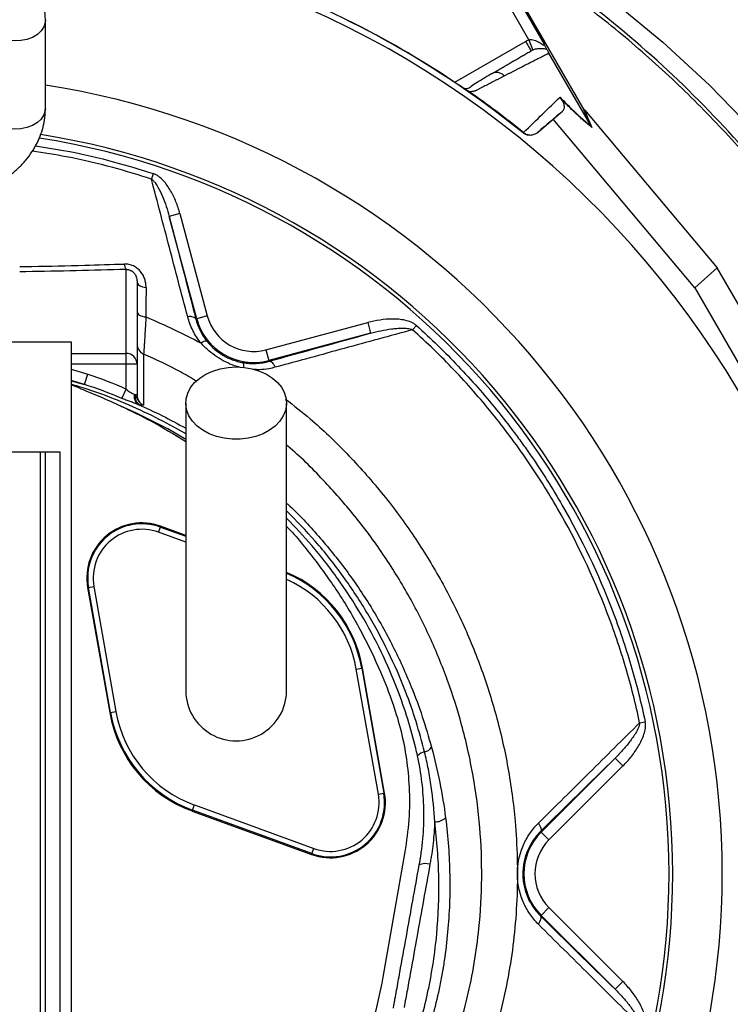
# Model space of a CAD drawing. Header units: millimetres. Extents: x 6 to 914, y 11 to 1153.
# Tile 9 of 17: x 551 to 745, y 493 to 761. Entities that reach past the tile are written whole.
import ezdxf

# ---------------------------------------------------------------- set-up
doc = ezdxf.new("R2010")
doc.units = ezdxf.units.MM

msp = doc.modelspace()

# ---------------------------------------------------------------- linework, layer by layer
at = {"color": 7, "linetype": 'Continuous', "lineweight": 25}
for p, q in [((689.89, 755.63), (676.42, 778.96)), ((679.02, 780.46), (694.05, 754.42)), ((704.6, 737.13), (679.44, 780.7)), ((558.09, 736.93), (558.09, 760.97)), ((689.89, 755.63), (690.97, 752.83)), ((706.75, 732.22), (695.36, 751.95)), ((680.12, 746.53), (679.7, 746.37)), ((673.19, 741.76), (673.11, 741.81)), ((696.5, 733.94), (699.03, 736.16)), ((706.76, 732.21), (704.6, 737.13)), ((704.93, 736.66), (707.09, 731.73)), ((705.13, 736.42), (741.26, 693.42)), ((692.14, 730.28), (696.5, 733.94)), ((735.1, 688), (696.5, 733.94)), ((688.33, 730.24), (688.43, 730.34)), ((692.23, 730.36), (692.14, 730.28)), ((587.48, 719.16), (586.99, 717.67)), ((594.75, 708.26), (591.85, 707.48)), ((599.34, 679.55), (591.85, 707.48)), ((594.75, 708.26), (602.23, 680.33)), ((580.09, 670.12), (580.09, 693.01)), ((735.1, 688), (741.26, 693.42)), ((776.21, 632.88), (741.26, 693.42)), ((583.09, 689.58), (583.09, 667.15)), ((735.1, 688), (768.44, 630.25)), ((599.1, 679.49), (599.34, 679.55)), ((602.23, 680.33), (599.34, 679.55)), ((618.22, 671.1), (645.98, 678.54)), ((645.98, 678.54), (646.75, 675.64)), ((659.24, 677.72), (658.2, 676.57)), ((646.75, 675.64), (619, 668.2)), ((538.12, 673.25), (565.09, 673.25)), ((565.09, 673.25), (565.09, 25.84)), ((580.09, 667.15), (580.09, 670.12)), ((618.22, 671.1), (619, 668.2)), ((583.09, 667.15), (580.09, 667.15)), ((580.09, 660.41), (580.09, 667.15)), ((583.09, 667.15), (583.09, 658.82)), ((619.06, 667.97), (619, 668.2)), ((568.75, 661.65), (569.67, 664.47)), ((578.93, 657.87), (580.09, 660.41)), ((583.09, 658.82), (582.55, 658.82)), ((488.16, 643.25), (562.02, 643.25)), ((556.65, 643.25), (556.65, 25.84)), ((558.03, 643.25), (558.03, 25.84)), ((562.02, 643.25), (562.02, 25.84)), ((589.43, 622.77), (589.51, 622.99)), ((596.34, 620.5), (589.51, 622.99)), ((588.92, 621.36), (589.43, 622.77)), ((569.84, 606.33), (569.61, 606.29)), ((569.61, 606.29), (575.62, 572.18)), ((569.84, 606.33), (571.32, 606.59)), ((575.86, 572.22), (569.84, 606.33)), ((571.32, 606.59), (577.33, 572.48)), ((642.85, 584.03), (644.33, 584.29)), ((648.87, 549.92), (642.85, 584.03)), ((644.33, 584.29), (644.56, 584.33)), ((644.33, 584.29), (650.34, 550.18)), ((650.58, 550.22), (644.56, 584.33)), ((575.86, 572.22), (575.62, 572.18)), ((575.86, 572.22), (577.33, 572.48)), ((720.09, 569.39), (721.59, 569.71)), ((693.24, 539.6), (713.42, 559.78)), ((713.42, 559.78), (715.54, 557.66)), ((715.54, 557.66), (695.36, 537.48)), ((648.87, 549.92), (650.34, 550.18)), ((650.34, 550.18), (650.58, 550.22)), ((598.2, 545.59), (598.12, 545.36)), ((598.12, 545.36), (630.67, 533.52)), ((598.2, 545.59), (598.71, 547)), ((630.75, 533.74), (598.2, 545.59)), ((598.71, 547), (631.27, 535.15)), ((693.07, 539.77), (693.24, 539.6)), ((693.24, 539.6), (695.36, 537.48)), ((630.75, 533.74), (631.27, 535.15)), ((630.75, 533.74), (630.67, 533.52)), ((656.11, 534.19), (650.09, 500.04)), ((660.01, 530.67), (660.14, 531.35)), ((693.24, 516.9), (695.36, 519.02)), ((695.36, 519.02), (715.52, 498.87)), ((693.07, 516.74), (693.24, 516.9)), ((713.39, 496.75), (693.24, 516.9)), ((713.39, 496.75), (715.52, 498.87))]:
    msp.add_line(p, q, dxfattribs=at)
at = {"color": 8, "linetype": 'Continuous', "lineweight": 25}
for p, q in [((669.67, 744.05), (688.99, 755.2)), ((565.09, 670.12), (580.09, 670.12)), ((580.09, 667.15), (565.09, 667.15)), ((565.09, 665.81), (569.67, 664.47)), ((568.75, 661.65), (565.09, 662.72)), ((565.09, 662.66), (568.75, 661.65)), ((596.34, 618.66), (588.92, 621.36)), ((589.43, 622.77), (596.34, 620.25))]:
    msp.add_line(p, q, dxfattribs=at)
at = {"color": 8, "linetype": 'Continuous', "lineweight": 25, "flags": 128}
for points in [[(713.44, 765.7), (726.43, 755.01), (739.15, 743.28), (751.2, 730.83), (762.5, 717.72), (772.78, 704.35), (782.31, 690.42), (791.04, 675.99), (799.18, 660.65), (806.43, 644.86), (812.77, 628.7), (818.04, 612.62), (822.41, 596.26), (825.87, 579.69), (828.46, 562.46), (830.05, 545.09), (830.65, 527.68), (830.25, 510.47), (828.88, 493.29), (826.55, 476.24), (826.55, 476.24), (826.55, 476.24)], [(558.09, 760.97), (558.04, 760.36), (557.67, 759.17), (556.95, 758.06), (555.9, 757.08), (554.58, 756.29), (553.05, 755.72), (551.39, 755.39), (549.66, 755.32), (547.95, 755.52), (546.34, 755.98), (544.91, 756.66), (543.72, 757.55), (542.83, 758.6), (542.28, 759.76), (542.09, 760.97)], [(558.09, 736.93), (558.04, 736.32), (557.67, 735.13), (556.95, 734.02), (555.9, 733.04), (554.58, 732.25), (553.05, 731.68), (551.39, 731.35), (549.66, 731.28), (547.95, 731.48), (546.34, 731.93), (544.91, 732.62), (543.72, 733.51), (542.83, 734.56), (542.28, 735.72), (542.09, 736.93), (542.09, 736.93)], [(596.34, 646.66), (591.48, 649.53), (582.97, 653.83), (578.68, 655.74), (578.68, 655.74), (578.68, 655.74)]]:
    msp.add_lwpolyline(points, dxfattribs=at)
at = {"color": 7, "linetype": 'Continuous', "lineweight": 25, "flags": 128}
for points in [[(583.09, 689.58), (583.14, 689.32), (583.27, 689.08), (583.49, 688.84), (583.78, 688.63), (584.14, 688.45), (584.56, 688.3), (585.03, 688.19), (585.53, 688.12)], [(583.09, 681.5), (583.14, 681.25), (583.27, 681), (583.48, 680.77), (583.77, 680.56), (584.13, 680.38), (584.54, 680.23), (585.01, 680.12), (585.5, 680.05)], [(599.1, 679.49), (599.01, 679.66), (598.86, 679.81), (598.64, 679.94), (598.38, 680.04), (598.06, 680.11), (597.7, 680.14), (597.3, 680.15), (596.88, 680.12)], [(610.09, 666.44), (612.3, 666.31), (614.45, 665.93), (616.48, 665.3), (618.35, 664.45), (620.01, 663.4), (621.41, 662.17), (622.51, 660.79), (623.3, 659.31), (623.74, 657.75), (623.83, 656.16), (623.56, 654.59), (622.95, 653.06), (622, 651.63), (620.74, 650.32), (619.21, 649.17), (617.44, 648.22), (615.48, 647.48), (613.38, 646.98), (611.2, 646.72), (608.99, 646.72), (606.8, 646.98), (604.7, 647.48), (602.74, 648.22), (600.97, 649.17), (599.44, 650.32), (598.18, 651.63), (597.24, 653.06), (596.62, 654.59), (596.35, 656.16), (596.44, 657.75), (596.88, 659.31), (597.67, 660.79), (598.78, 662.17), (600.18, 663.4), (601.83, 664.45), (603.7, 665.3), (605.74, 665.93), (607.89, 666.31), (610.09, 666.44)], [(619.06, 667.97), (619.26, 667.98), (619.47, 667.92), (619.69, 667.79), (619.91, 667.61), (620.13, 667.36), (620.34, 667.07), (620.55, 666.72), (620.73, 666.34)], [(692.48, 542.02), (692.72, 541.67), (692.92, 541.32), (693.07, 540.99), (693.18, 540.67), (693.23, 540.39), (693.23, 540.14), (693.18, 539.93), (693.07, 539.77)], [(692.48, 514.49), (692.72, 514.84), (692.92, 515.19), (693.07, 515.52), (693.18, 515.83), (693.23, 516.12), (693.23, 516.37), (693.18, 516.57), (693.07, 516.74)]]:
    msp.add_lwpolyline(points, dxfattribs=at)
at = {"color": 7, "linetype": 'Continuous', "lineweight": 25}
for centre, radius, start, end in [((525.09, 528.25), 258.01, 0, 88.6494), ((525.09, 528.25), 259.7, 51.0565, 68.9435), ((525.09, 528.25), 217.51, 0, 81.2735), ((525.09, 528.25), 203, 0, 81.1308), ((525.09, 528.25), 204, 0, 81.0666), ((582.26, 694.56), 2.66, 181.4488, 215.579), ((614.84, 683.71), 16.05, 195, 285), ((614.84, 683.71), 13.05, 195, 285), ((586.09, 672.69), 3, 180.0162, 246.2888), ((601.86, 671.52), 1.92, 81.8735, 133.5625), ((580.11, 667.13), 2.99, 0.2815, 90.2788), ((584.98, 658.38), 2.71, 168.1796, 232.4468), ((585.32, 658.44), 2.8, 172.1797, 235.9833), ((584.38, 608.9), 15, 70, 190), ((584.38, 608.9), 14.76, 70, 190), ((584.38, 608.9), 13.26, 70, 190), ((610.09, 578.25), 35, 10, 66.8454), ((610.09, 578.25), 13.75, 180, 0.042), ((610.09, 578.25), 35, 190, 250), ((610.09, 578.25), 34.76, 190, 250), ((610.09, 578.25), 33.26, 190, 250), ((661.99, 558.17), 3.34, 99.2294, 137.4543), ((660.96, 564.32), 2.89, 279.8905, 326.4123), ((635.8, 547.61), 15, 250, 10), ((635.8, 547.61), 14.76, 250, 10), ((635.8, 547.61), 13.26, 250, 10), ((664.35, 546.62), 4.22, 268.1483, 312.2375), ((704.59, 528.25), 16.05, 135, 225), ((704.59, 528.25), 13.05, 135, 225), ((661.68, 526.82), 4.2, 72.7438, 113.3935), ((525.09, 528.25), 203, 281.3642, 0), ((525.09, 528.25), 204, 281.3077, 0), ((525.09, 528.25), 217.51, 280.597, 0), ((525.09, 528.25), 258.01, 278.9187, 0)]:
    msp.add_arc(centre, radius, start, end, dxfattribs=at)
at = {"color": 8, "linetype": 'Continuous', "lineweight": 25}
for centre, radius, start, end in [((610.55, 666.62), 1.67, 349.6605, 37.2724), ((610.09, 578.25), 34.76, 10, 66.5906), ((610.09, 578.25), 33.26, 10, 65.4651)]:
    msp.add_arc(centre, radius, start, end, dxfattribs=at)
at = {"color": 7, "linetype": 'Continuous', "lineweight": 25}
msp.add_ellipse((704.36, 737.75), major_axis=(-11.1, 13.24), ratio=0.015428, start_param=1.640213, end_param=1.658419, dxfattribs=at)
at = {"color": 8, "linetype": 'Continuous', "lineweight": 25}
for points, knots in [([(558.05, 849.86), (563.04, 849.71), (573.01, 849.42), (587.94, 848.19), (603.23, 846.34), (618.85, 843.73), (636.59, 839.95), (655.92, 834.73), (674, 828.65), (689.13, 822.72), (703.4, 816.51), (719.3, 808.71), (735.4, 799.7), (749.84, 790.66), (761.63, 782.54), (772.05, 774.76), (781.66, 767.08), (791.44, 758.68), (802.88, 748.1), (815.29, 735.52), (827.53, 721.68), (838.28, 708.27), (846.86, 696.55), (854.2, 685.65), (860.76, 675.18), (867.24, 663.99), (873.81, 651.58), (880.11, 638.46), (886.05, 624.6), (891.59, 610.03), (896.65, 594.73), (901.15, 578.72), (904.67, 563.54), (907.35, 549.28), (909.68, 533.73), (911.52, 515.84), (912.41, 496.36), (912.3, 477.61), (911.42, 459.61), (909.94, 443.55), (908.13, 429.42), (906.04, 416.1), (903.28, 401.75), (899.48, 385.24), (894.67, 367.74), (888.95, 350.14), (882.78, 333.59), (876.46, 318.51), (869.78, 304.13), (861.82, 288.51), (853.64, 274.06), (845.37, 260.74), (837.3, 248.58), (827.63, 235.07), (817.08, 221.75), (809.65, 212.87), (806.03, 208.9), (805.51, 208.33)], [0, 0, 0, 0, 0.017257, 0.034522, 0.051779, 0.070521, 0.089263, 0.114504, 0.139745, 0.155218, 0.170691, 0.193571, 0.216451, 0.234464, 0.252477, 0.265964, 0.279451, 0.295002, 0.310553, 0.333325, 0.356098, 0.374432, 0.392766, 0.406326, 0.419886, 0.435472, 0.451058, 0.468432, 0.485813, 0.503187, 0.522353, 0.541529, 0.560695, 0.576213, 0.59173, 0.615056, 0.638382, 0.659145, 0.67992, 0.700686, 0.71493, 0.729174, 0.747317, 0.765461, 0.787766, 0.810071, 0.829462, 0.848852, 0.866588, 0.884323, 0.909477, 0.923999, 0.938521, 0.959974, 0.981427, 0.997295, 1, 1, 1, 1]), ([(805.51, 211.53), (807.62, 213.88), (814.92, 221.98), (826.43, 236.77), (839.89, 255.72), (851, 273.46), (860.11, 289.62), (867.56, 304.12), (875.12, 320.33), (882.55, 338.34), (889.61, 358.19), (895.71, 378.54), (900.81, 399.33), (904.87, 420.52), (907.76, 441.32), (909.57, 461.66), (910.41, 481.53), (910.3, 501.38), (909.05, 521.48), (906.64, 541.73), (903.06, 561.86), (898.42, 581.49), (892.75, 600.63), (886.06, 619.38), (878.2, 638.04), (869.16, 656.49), (859.04, 674.41), (848.1, 691.41), (836.42, 707.53), (823.89, 722.94), (810.31, 737.89), (795.71, 752.26), (780.29, 765.77), (764.42, 778.16), (748.15, 789.46), (731.33, 799.8), (713.66, 809.38), (695.23, 818.07), (676.29, 825.73), (657.26, 832.19), (638.18, 837.51), (618.89, 841.76), (599.05, 844.96), (578.77, 847.15), (564.93, 847.62), (558.01, 847.86)], [0, 0, 0, 0, 0.0110242, 0.0380366, 0.0652581, 0.092063, 0.1109952, 0.1299345, 0.1488666, 0.1733492, 0.1978472, 0.2223297, 0.2473888, 0.2724644, 0.2975235, 0.3205847, 0.343646, 0.3668409, 0.3897853, 0.4138471, 0.4379089, 0.4610362, 0.4841635, 0.5074695, 0.5304185, 0.5547424, 0.5790663, 0.6021368, 0.6252074, 0.6484574, 0.6713461, 0.6955998, 0.7198533, 0.7428045, 0.7657557, 0.7888861, 0.8116556, 0.8357814, 0.859907, 0.8828614, 0.9058157, 0.9289481, 0.9517251, 0.9758625, 1, 1, 1, 1]), ([(551.44, 836.4), (552.4, 836.45), (559.93, 836.86), (574.05, 836.52), (593.72, 835.31), (613.28, 832.84), (632.69, 829.25), (651.91, 824.51), (670.92, 818.63), (689.94, 811.51), (708.91, 803.12), (727.7, 793.43), (745.93, 782.59), (763.5, 770.64), (780.31, 757.61), (795.69, 744.13), (809.69, 730.38), (822.36, 716.53), (834.25, 702.05), (845.31, 686.99), (855.47, 671.48), (864.71, 655.57), (873.06, 639.31), (880.55, 622.61), (887.21, 605.41), (893.01, 587.71), (897.92, 569.56), (901.87, 551.1), (904.84, 532.38), (906.81, 513.42), (907.76, 494.29), (907.68, 474.37), (906.62, 453.76), (904.43, 432.56), (901.18, 411.54), (896.86, 390.75), (891.49, 370.21), (885.08, 349.97), (877.63, 330.07), (869.02, 310.22), (859.21, 290.5), (848.17, 271.01), (836.11, 252.1), (822.97, 233.93), (812.73, 220.83), (806.61, 214.05), (805.51, 212.82)], [0, 0, 0, 0, 0.003384, 0.026508, 0.049584, 0.072652, 0.095752, 0.118925, 0.142209, 0.165621, 0.19027, 0.215018, 0.239836, 0.264699, 0.289586, 0.314479, 0.336466, 0.358423, 0.380331, 0.402176, 0.423967, 0.445339, 0.466702, 0.488077, 0.509485, 0.531383, 0.553351, 0.5754, 0.597546, 0.619803, 0.642189, 0.66466, 0.689617, 0.714509, 0.739349, 0.76415, 0.788931, 0.813715, 0.838526, 0.863387, 0.889492, 0.915643, 0.941823, 0.968016, 0.994209, 1, 1, 1, 1]), ([(683.22, 745.77), (682.98, 745.99), (682.49, 746.43), (681.54, 746.74), (680.7, 746.78), (680.26, 746.59), (680.12, 746.53)], [0, 0, 0, 0, 0.275816, 0.567614, 0.859411, 1, 1, 1, 1]), ([(586.99, 717.67), (583.51, 718.75), (575.89, 721.09), (565.05, 723.64), (557.66, 724.77), (554.54, 725.25)], [0, 0, 0, 0, 0.327668, 0.716871, 1, 1, 1, 1]), ([(555.38, 726.71), (558.32, 726.26), (565.56, 725.14), (576.29, 722.61), (583.97, 720.25), (587.48, 719.16)], [0, 0, 0, 0, 0.269769, 0.66623, 1, 1, 1, 1]), ([(551.09, 693.79), (552.19, 693.81), (558.13, 693.89), (567.65, 694.13), (576, 694.38), (579.6, 694.49)], [0, 0, 0, 0, 0.114839, 0.61936, 1, 1, 1, 1]), ([(580.09, 693.01), (575.55, 692.89), (566.48, 692.64), (556.79, 692.43), (551.64, 692.37), (551.09, 692.36)], [0, 0, 0, 0, 0.4724331, 0.9438952, 1, 1, 1, 1]), ([(580.09, 693.01), (580.28, 693.01), (580.54, 693.01), (581.02, 692.9), (581.36, 692.76), (581.83, 692.47), (582.31, 692.02), (582.85, 691.16), (582.98, 690.5), (583.06, 690.1)], [0, 0, 0, 0, 0.10765, 0.151108, 0.271006, 0.301757, 0.466505, 0.672571, 1, 1, 1, 1]), ([(611.04, 666.33), (610.58, 666.45), (609.26, 666.82), (607.17, 667.77), (604.81, 669.14), (602.54, 670.83), (601.23, 672.2), (600.54, 672.91)], [0, 0, 0, 0, 0.115246, 0.329898, 0.543169, 0.761457, 1, 1, 1, 1]), ([(599.29, 662.54), (597.83, 663.4), (593.19, 666.17), (588.26, 668.4), (584.88, 669.94)], [0, 0, 0, 0, 0.313248, 1, 1, 1, 1]), ([(620.73, 666.34), (620.16, 666.2), (618.75, 665.87), (616.82, 665.63), (615.44, 665.7), (614.97, 665.73)], [0, 0, 0, 0, 0.310909, 0.761226, 1, 1, 1, 1]), ([(596.34, 648.2), (596.26, 648.25), (593.57, 649.83), (588.15, 652.73), (579.86, 656.55), (572.17, 659.58), (567.16, 661.1), (565.09, 661.73)], [0, 0, 0, 0, 0.008461, 0.274884, 0.541317, 0.810679, 1, 1, 1, 1]), ([(583.33, 656.23), (585.57, 655.22), (589.99, 653.22), (594.24, 650.88), (596.34, 649.72)], [0, 0, 0, 0, 0.50513, 1, 1, 1, 1]), ([(623.59, 657.64), (625.83, 655.89), (631.69, 651.32), (640.45, 642.84), (649.82, 632.35), (658.16, 621.14), (665.41, 609.49), (671.64, 597.38), (676.9, 584.69), (681.21, 571.23), (684.39, 557.17), (686.14, 544.13), (686.81, 532.51), (686.76, 522.39), (686.08, 512.4), (684.75, 502.58), (682.84, 492.98), (679.9, 481.79), (675.64, 469.14), (669.56, 454.72), (662.16, 440.35), (654.27, 427.68), (646.54, 417), (639.3, 408.15), (631.02, 399.05), (624.79, 393.28), (621.36, 390.1)], [0, 0, 0, 0, 0.0278018, 0.0728167, 0.1191641, 0.1655119, 0.2095086, 0.2535056, 0.2987246, 0.3439435, 0.3918314, 0.4397187, 0.4727393, 0.5057915, 0.5388091, 0.5707539, 0.6027326, 0.6346856, 0.6840416, 0.7334041, 0.7878107, 0.8422156, 0.8795237, 0.9168623, 0.954169, 1, 1, 1, 1]), ([(601.84, 384.61), (605.75, 387.76), (613.84, 394.31), (624.99, 405.44), (635.48, 417.6), (644.99, 430.65), (653.51, 444.54), (660.58, 458.45), (666.3, 472.06), (670.34, 483.87), (673.19, 494.49), (675.1, 503.83), (676.58, 514.68), (677.24, 527.05), (676.72, 541), (674.9, 555), (671.88, 568.43), (667.87, 581.03), (663, 592.9), (657.13, 604.43), (650.25, 615.51), (642.52, 625.98), (633.78, 635.76), (627.51, 642.14), (623.94, 645.01), (623.84, 645.09)], [0, 0, 0, 0, 0.050222, 0.104112, 0.157471, 0.210831, 0.265594, 0.320359, 0.366837, 0.413309, 0.445084, 0.476886, 0.50865, 0.554628, 0.60061, 0.648196, 0.695783, 0.738127, 0.780471, 0.823986, 0.867502, 0.910817, 0.954132, 0.99872, 1, 1, 1, 1]), ([(623.84, 629.31), (623.96, 629.2), (627.1, 626.44), (632.61, 620.37), (640.21, 611.09), (646.97, 601.07), (652.92, 590.46), (657.49, 580.37), (660.94, 571.09), (662.55, 565.51), (663.36, 562.72)], [0, 0, 0, 0, 0.006123, 0.158303, 0.310588, 0.462879, 0.619489, 0.776103, 0.888051, 1, 1, 1, 1]), ([(661.45, 561.47), (660.72, 564.25), (659.25, 569.81), (656, 578.94), (651.73, 588.8), (646.06, 599.31), (639.4, 609.4), (632.03, 618.83), (626.5, 624.48), (623.84, 627.2)], [0, 0, 0, 0, 0.11318, 0.226375, 0.380616, 0.534855, 0.69363, 0.852402, 1, 1, 1, 1]), ([(659.05, 562.48), (659.05, 562.48), (658.4, 565.15), (656.93, 570.45), (653.9, 579.27), (649.76, 588.86), (644.29, 599.04), (637.95, 608.73), (631.16, 617.51), (626.16, 622.75), (623.84, 625.19)], [0, 0, 0, 0, 0.000001, 0.11392, 0.22784, 0.386199, 0.545124, 0.704049, 0.862408, 1, 1, 1, 1])]:
    msp.add_open_spline(points, degree=3, knots=knots, dxfattribs=at)
at = {"color": 7, "linetype": 'Continuous', "lineweight": 25}
for points, knots in [([(818.7, 477.59), (820.51, 488.07), (821.75, 498.6), (822.77, 514.47), (822.97, 519.77), (823.06, 527.75), (823.05, 530.41), (822.97, 535.71), (822.89, 538.35), (822.33, 551.55), (821.33, 562.01), (818.24, 582.76), (816.15, 593.04), (812.2, 608.32), (810.74, 613.39), (808.35, 620.97), (807.52, 623.48), (805.78, 628.51), (804.88, 631.01), (800.22, 643.4), (796, 653.05), (786.6, 671.8), (781.41, 680.91), (772.91, 694.18), (769.95, 698.54), (765.33, 704.97), (763.76, 707.09), (761.36, 710.26), (760.55, 711.31), (758.92, 713.4), (758.09, 714.44), (750.62, 723.77), (743.59, 731.63), (728.8, 746.53), (721.05, 753.57), (704.79, 766.83), (696.3, 773.05), (685.21, 780.3), (682.97, 781.72), (678.45, 784.51), (676.18, 785.86), (669.33, 789.84), (664.7, 792.36), (650.67, 799.54), (641.1, 803.81), (621.55, 811.34), (611.56, 814.6), (598.81, 818.02), (596.25, 818.68), (591.09, 819.92), (588.5, 820.5), (580.72, 822.16), (575.52, 823.13), (559.85, 825.61), (549.33, 826.71), (538.74, 827.27)], [0, 0, 0, 0, 0.0625, 0.0625, 0.09375, 0.09375, 0.109375, 0.109375, 0.125, 0.125, 0.1875, 0.1875, 0.25, 0.25, 0.28125, 0.28125, 0.296875, 0.296875, 0.3125, 0.3125, 0.375, 0.375, 0.4375, 0.4375, 0.46875, 0.46875, 0.484375, 0.484375, 0.492188, 0.492188, 0.5, 0.5, 0.5625, 0.5625, 0.625, 0.625, 0.6875, 0.6875, 0.703125, 0.703125, 0.71875, 0.71875, 0.75, 0.75, 0.8125, 0.8125, 0.875, 0.875, 0.890625, 0.890625, 0.90625, 0.90625, 0.9375, 0.9375, 1, 1, 1, 1]), ([(558.09, 760.97), (558.08, 761.54), (558.04, 762.96), (557.7, 765.21), (557.03, 767.68), (556.06, 770.07), (554.79, 772.37), (553.25, 774.56), (551.43, 776.63), (549.36, 778.55), (547.04, 780.3), (544.51, 781.87), (541.77, 783.24), (538.88, 784.4), (535.84, 785.32), (532.71, 786.01), (529.5, 786.47), (526.25, 786.68), (522.99, 786.64), (519.74, 786.36), (516.54, 785.84), (513.42, 785.07), (510.39, 784.06), (507.5, 782.82), (504.77, 781.35), (502.24, 779.67), (499.93, 777.78), (497.88, 775.7), (496.11, 773.47), (494.65, 771.11), (493.5, 768.65), (492.69, 766.12), (492.19, 763.55), (492.12, 761.83), (492.09, 760.97)], [0, 0, 0, 0, 0.019933, 0.0495121, 0.0790867, 0.1088014, 0.1387867, 0.1691418, 0.1999222, 0.2311338, 0.2627345, 0.2946478, 0.3267828, 0.359054, 0.3913938, 0.4237518, 0.4561144, 0.4884834, 0.5208709, 0.553294, 0.5857667, 0.6183068, 0.6509257, 0.683623, 0.7163756, 0.74912, 0.7817689, 0.8142089, 0.8463166, 0.8779856, 0.9091533, 0.939816, 0.9700291, 1, 1, 1, 1]), ([(822.42, 531.24), (822.41, 534.63), (822.39, 544.49), (820.98, 560.79), (818.27, 580.05), (814.25, 599.08), (809.01, 617.81), (802.56, 636.16), (794.92, 654.05), (786.13, 671.4), (776.23, 688.14), (765.25, 704.2), (753.25, 719.5), (740.28, 733.99), (726.38, 747.6), (711.64, 760.3), (696.04, 771.9), (684.35, 779.84), (677.69, 783.56), (676.69, 784.12)], [0, 0, 0, 0, 0.033257, 0.096955, 0.160653, 0.224351, 0.288049, 0.351747, 0.415445, 0.479143, 0.54284, 0.606538, 0.670236, 0.733934, 0.797632, 0.86133, 0.925028, 0.988726, 1, 1, 1, 1]), ([(688.99, 755.2), (689.19, 754.86), (689.38, 754.52), (689.75, 753.89), (689.91, 753.61), (690.19, 753.13), (690.3, 752.93), (690.45, 752.67), (690.49, 752.6), (690.49, 752.6)], [0, 0, 0, 0, 0.25, 0.25, 0.5, 0.5, 0.75, 0.75, 1, 1, 1, 1]), ([(689.89, 755.63), (689.89, 755.63), (689.9, 755.63), (689.92, 755.64), (689.94, 755.64), (689.99, 755.65), (690.04, 755.66), (690.13, 755.67), (690.2, 755.68), (690.38, 755.68), (690.51, 755.68), (690.88, 755.64), (691.12, 755.59), (691.81, 755.38), (692.24, 755.18), (692.83, 754.85), (693.02, 754.74), (693.39, 754.51), (693.56, 754.39), (693.8, 754.24), (693.88, 754.2), (694.01, 754.14), (694.07, 754.12), (694.13, 754.14), (694.14, 754.18), (694.11, 754.28), (694.08, 754.35), (694.05, 754.42)], [0, 0, 0, 0, 0.003906, 0.003906, 0.007813, 0.015625, 0.03125, 0.03125, 0.0625, 0.0625, 0.125, 0.125, 0.25, 0.25, 0.5, 0.5, 0.625, 0.625, 0.75, 0.75, 0.8125, 0.8125, 0.875, 0.875, 0.9375, 0.9375, 1, 1, 1, 1]), ([(694.74, 753.11), (694.71, 753.18), (694.67, 753.26), (694.58, 753.43), (694.53, 753.54), (694.41, 753.76), (694.34, 753.88), (694.2, 754.14), (694.12, 754.28), (694.05, 754.42)], [0, 0, 0, 0, 0.25, 0.25, 0.5, 0.5, 0.75, 0.75, 1, 1, 1, 1]), ([(679.7, 746.37), (679.91, 746.5), (680.34, 746.74), (680.98, 747.11), (681.61, 747.47), (682.23, 747.84), (682.85, 748.19), (683.47, 748.55), (684.08, 748.9), (684.69, 749.25), (685.29, 749.6), (685.88, 749.94), (686.48, 750.29), (687.06, 750.63), (687.65, 750.96), (688.23, 751.3), (688.8, 751.63), (689.37, 751.96), (689.93, 752.28), (690.31, 752.5), (690.49, 752.6)], [0, 0, 0, 0, 0.052635, 0.105608, 0.158921, 0.212573, 0.266566, 0.320902, 0.37558, 0.430604, 0.485973, 0.541688, 0.597751, 0.654162, 0.710923, 0.768034, 0.825496, 0.883311, 0.941478, 1, 1, 1, 1]), ([(695.36, 751.95), (695.16, 751.85), (694.78, 751.65), (694.18, 751.35), (693.59, 751.05), (692.99, 750.75), (692.38, 750.44), (691.76, 750.13), (691.14, 749.81), (690.52, 749.49), (689.89, 749.17), (689.25, 748.85), (688.6, 748.52), (687.95, 748.19), (687.3, 747.85), (686.63, 747.52), (685.96, 747.17), (685.29, 746.83), (684.61, 746.48), (683.92, 746.13), (683.46, 745.89), (683.22, 745.77)], [0, 0, 0, 0, 0.055211, 0.110128, 0.164753, 0.219086, 0.273129, 0.326884, 0.38035, 0.43353, 0.486425, 0.539036, 0.591365, 0.643413, 0.695181, 0.746671, 0.797884, 0.848822, 0.899487, 0.949879, 1, 1, 1, 1]), ([(694.74, 753.11), (694.57, 753.1), (694.36, 753.11), (693.86, 753.15), (693.58, 753.17), (692.95, 753.19), (692.61, 753.18), (692.04, 753.12), (691.83, 753.08), (691.41, 752.99), (691.19, 752.92), (690.97, 752.83)], [0, 0, 0, 0, 0.25, 0.25, 0.5, 0.5, 0.75, 0.75, 0.875, 0.875, 1, 1, 1, 1]), ([(694.74, 753.11), (694.8, 752.99), (694.87, 752.85), (695.01, 752.59), (695.06, 752.49), (695.15, 752.31), (695.19, 752.25), (695.26, 752.11), (695.3, 752.04), (695.35, 751.97)], [0, 0, 0, 0, 0.5, 0.5, 0.75, 0.75, 0.875, 0.875, 1, 1, 1, 1]), ([(680.1, 746.56), (678.65, 745.69), (676.59, 744.46), (674.34, 743.15), (673.53, 742.31), (672.72, 742.26), (672.43, 742.24)], [0, 0, 0, 0, 0.578265, 0.819399, 0.935238, 1, 1, 1, 1]), ([(673.11, 741.81), (673.07, 741.83), (673, 741.88), (672.87, 741.96), (672.74, 742.04), (672.6, 742.13), (672.46, 742.22), (672.32, 742.31), (672.16, 742.41), (672, 742.52), (671.84, 742.62), (671.67, 742.73), (671.49, 742.85), (671.31, 742.97), (671.06, 743.13), (670.75, 743.34), (670.37, 743.59), (669.98, 743.84), (669.59, 744.11), (669.32, 744.28), (669.19, 744.37)], [0, 0, 0, 0, 0.0442489, 0.088103, 0.1316437, 0.1749545, 0.21812, 0.2612256, 0.3043574, 0.347601, 0.3910414, 0.4347626, 0.4788469, 0.5233746, 0.5684236, 0.6548026, 0.7405374, 0.8262412, 0.9125282, 1, 1, 1, 1]), ([(683.22, 745.77), (683.01, 745.66), (682.57, 745.44), (681.91, 745.1), (681.24, 744.75), (680.57, 744.41), (679.69, 743.95), (678.59, 743.38), (677.47, 742.8), (676.55, 742.33), (676.01, 742.04), (675.61, 741.84), (675.37, 741.73), (675.15, 741.65), (674.92, 741.58), (674.65, 741.53), (674.33, 741.49), (673.99, 741.46), (673.74, 741.46), (673.61, 741.46)], [0, 0, 0, 0, 0.077777, 0.1552, 0.232272, 0.308995, 0.385372, 0.530526, 0.674474, 0.747423, 0.819615, 0.846383, 0.869761, 0.889755, 0.906383, 0.929523, 0.9528, 0.976272, 1, 1, 1, 1]), ([(673.61, 741.46), (673.58, 741.48), (673.52, 741.53), (673.43, 741.59), (673.34, 741.65), (673.26, 741.71), (673.21, 741.74), (673.19, 741.76)], [0, 0, 0, 0, 0.2125759, 0.416535, 0.614103, 0.8077257, 1, 1, 1, 1]), ([(688.41, 730.35), (690.24, 732.1), (691.98, 733.78), (695.29, 736.99), (696.87, 738.52), (698.38, 739.98)], [0, 0, 0, 0, 0.5, 0.5, 1, 1, 1, 1]), ([(698.38, 739.98), (699.29, 739.03), (700.15, 738.16), (701.75, 736.59), (702.49, 735.88), (703.53, 734.92), (703.86, 734.62), (704.51, 734.05), (704.82, 733.78), (705.71, 733.03), (706.25, 732.6), (706.75, 732.22)], [0, 0, 0, 0, 0.25, 0.25, 0.5, 0.5, 0.625, 0.625, 0.75, 0.75, 1, 1, 1, 1]), ([(698.65, 739.56), (698.71, 739.47), (698.76, 739.41), (698.85, 739.28), (698.88, 739.23), (698.97, 739.08), (699.02, 738.99), (699.14, 738.76), (699.19, 738.64), (699.28, 738.41), (699.32, 738.31), (699.37, 738.12), (699.4, 738.03), (699.45, 737.78), (699.47, 737.64), (699.48, 737.37), (699.48, 737.25), (699.45, 736.91), (699.4, 736.72), (699.25, 736.4), (699.15, 736.27), (699.03, 736.16)], [0, 0, 0, 0, 0.015625, 0.015625, 0.03125, 0.03125, 0.0625, 0.0625, 0.125, 0.125, 0.1875, 0.1875, 0.25, 0.25, 0.375, 0.375, 0.5, 0.5, 0.75, 0.75, 1, 1, 1, 1]), ([(707.09, 731.73), (706.58, 732.12), (706.03, 732.56), (705.14, 733.32), (704.83, 733.59), (704.18, 734.16), (703.85, 734.47), (702.8, 735.43), (702.05, 736.14), (700.83, 737.34), (700.41, 737.76), (699.55, 738.63), (699.11, 739.08), (698.65, 739.56)], [0, 0, 0, 0, 0.25, 0.25, 0.375, 0.375, 0.5, 0.5, 0.75, 0.75, 0.875, 0.875, 1, 1, 1, 1]), ([(534.71, 712.36), (535.66, 712.59), (537.66, 713.09), (540.56, 714.15), (543.41, 715.45), (546.09, 716.97), (548.57, 718.72), (550.81, 720.66), (552.79, 722.77), (554.48, 725.04), (555.86, 727.43), (556.92, 729.92), (557.65, 732.45), (558.03, 734.8), (558.07, 736.3), (558.09, 736.93)], [0, 0, 0, 0, 0.074009, 0.155005, 0.236188, 0.317474, 0.39869, 0.479601, 0.559913, 0.639325, 0.717594, 0.794602, 0.87038, 0.945099, 1, 1, 1, 1]), ([(692.14, 730.28), (691.88, 730.05), (691.58, 729.88), (690.93, 729.64), (690.59, 729.58), (690.07, 729.57), (689.89, 729.58), (689.56, 729.64), (689.39, 729.68), (688.9, 729.85), (688.6, 730.02), (688.33, 730.24)], [0, 0, 0, 0, 0.25, 0.25, 0.5, 0.5, 0.625, 0.625, 0.75, 0.75, 1, 1, 1, 1]), ([(688.43, 730.34), (688.7, 730.12), (689, 729.95), (689.66, 729.72), (690, 729.66), (690.52, 729.67), (690.69, 729.68), (691.02, 729.74), (691.19, 729.79), (691.51, 729.91), (691.67, 729.98), (691.96, 730.15), (692.1, 730.25), (692.23, 730.36)], [0, 0, 0, 0, 0.25, 0.25, 0.5, 0.5, 0.625, 0.625, 0.75, 0.75, 0.875, 0.875, 1, 1, 1, 1]), ([(596.88, 680.12), (595.21, 686.45), (593.55, 692.73), (590.26, 705.25), (588.62, 711.47), (586.99, 717.67)], [0, 0, 0, 0, 0.5, 0.5, 1, 1, 1, 1]), ([(586.99, 717.67), (587.2, 717.54), (587.37, 717.37), (587.7, 717.03), (587.86, 716.84), (588.29, 716.27), (588.55, 715.87), (589.27, 714.63), (589.67, 713.76), (590.41, 712.01), (590.74, 711.12), (591.34, 709.31), (591.61, 708.4), (591.85, 707.48)], [0, 0, 0, 0, 0.0625, 0.0625, 0.125, 0.125, 0.25, 0.25, 0.5, 0.5, 0.75, 0.75, 1, 1, 1, 1]), ([(594.75, 708.26), (594.46, 709.35), (594.1, 710.42), (593.27, 712.5), (592.79, 713.51), (591.94, 714.97), (591.64, 715.45), (590.98, 716.37), (590.62, 716.81), (589.85, 717.64), (589.43, 718.03), (588.75, 718.53), (588.52, 718.69), (588.02, 718.96), (587.75, 719.08), (587.48, 719.16)], [0, 0, 0, 0, 0.25, 0.25, 0.5, 0.5, 0.625, 0.625, 0.75, 0.75, 0.875, 0.875, 0.9375, 0.9375, 1, 1, 1, 1]), ([(585.53, 688.12), (585.53, 688.49), (585.5, 688.87), (585.39, 689.62), (585.3, 689.99), (585.06, 690.72), (584.9, 691.08), (584.52, 691.78), (584.3, 692.11), (583.91, 692.59), (583.77, 692.74), (583.47, 693.04), (583.32, 693.17), (582.83, 693.57), (582.46, 693.8), (581.88, 694.07), (581.68, 694.15), (581.28, 694.29), (581.07, 694.34), (580.44, 694.47), (580.02, 694.51), (579.6, 694.49)], [0, 0, 0, 0, 0.125, 0.125, 0.25, 0.25, 0.375, 0.375, 0.5, 0.5, 0.5625, 0.5625, 0.625, 0.625, 0.75, 0.75, 0.8125, 0.8125, 0.875, 0.875, 1, 1, 1, 1]), ([(583.06, 690.1), (583.06, 690.09), (583.11, 689.91), (583.1, 689.74), (583.09, 689.58)], [0, 0, 0, 0, 0.043646, 1, 1, 1, 1]), ([(585.53, 688.12), (585.52, 686.38), (585.52, 684.64), (585.51, 682.91), (585.51, 681.96), (585.5, 681), (585.5, 680.05)], [0, 0, 0, 0, 0.006000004, 0.006000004, 0.006000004, 0.009284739, 0.009284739, 0.009284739, 0.009284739]), ([(585.5, 680.05), (585.42, 678.6), (585.34, 677.28), (585.25, 675.79), (585.23, 675.49), (585.2, 674.93), (585.18, 674.65), (585.13, 673.86), (585.1, 673.37), (585.05, 672.49), (585.02, 672.09), (584.99, 671.56), (584.98, 671.4), (584.96, 671.09), (584.95, 670.95), (584.91, 670.32), (584.89, 670.02), (584.88, 669.94)], [0, 0, 0, 0, 0.25, 0.25, 0.3125, 0.3125, 0.375, 0.375, 0.5, 0.5, 0.625, 0.625, 0.6875, 0.6875, 0.75, 0.75, 1, 1, 1, 1]), ([(585.5, 680.05), (588.07, 678.99), (590.61, 677.86), (595.62, 675.48), (598.1, 674.23), (600.54, 672.91)], [0, 0, 0, 0, 0.5, 0.5, 1, 1, 1, 1]), ([(600.54, 672.91), (600.1, 673.45), (599.69, 674.02), (598.94, 675.19), (598.6, 675.79), (597.69, 677.6), (597.22, 678.84), (596.88, 680.12)], [0, 0, 0, 0, 0.25, 0.25, 0.5, 0.5, 1, 1, 1, 1]), ([(599.1, 679.49), (599.37, 678.43), (599.75, 677.39), (600.51, 675.86), (600.79, 675.36), (601.42, 674.36), (601.76, 673.88), (602.13, 673.42)], [0, 0, 0, 0, 0.5, 0.5, 0.75, 0.75, 1, 1, 1, 1]), ([(659.24, 677.72), (659.02, 677.91), (658.78, 678.08), (658.29, 678.38), (658.03, 678.51), (657.23, 678.86), (656.68, 679.02), (655.56, 679.27), (654.98, 679.36), (653.84, 679.46), (653.27, 679.49), (651.57, 679.48), (650.44, 679.39), (648.2, 679.06), (647.09, 678.83), (645.98, 678.54)], [0, 0, 0, 0, 0.0625, 0.0625, 0.125, 0.125, 0.25, 0.25, 0.375, 0.375, 0.5, 0.5, 0.75, 0.75, 1, 1, 1, 1]), ([(658.2, 676.57), (652, 674.87), (645.78, 673.17), (633.3, 669.76), (627.03, 668.05), (620.73, 666.34)], [0, 0, 0, 0, 0.5, 0.5, 1, 1, 1, 1]), ([(646.75, 675.64), (647.69, 675.89), (648.63, 676.12), (650.52, 676.51), (651.47, 676.67), (652.91, 676.86), (653.39, 676.91), (654.36, 676.98), (654.84, 677), (655.81, 677.01), (656.3, 676.99), (657.03, 676.9), (657.27, 676.86), (657.74, 676.75), (657.98, 676.67), (658.2, 676.57)], [0, 0, 0, 0, 0.25, 0.25, 0.5, 0.5, 0.625, 0.625, 0.75, 0.75, 0.875, 0.875, 0.9375, 0.9375, 1, 1, 1, 1]), ([(720.09, 569.39), (719.01, 574.54), (717.72, 579.63), (715.49, 587.18), (714.7, 589.68), (713.02, 594.65), (712.12, 597.13), (707.42, 609.39), (702.93, 618.81), (695.1, 632.37), (692.31, 636.8), (687.85, 643.29), (686.32, 645.43), (683.17, 649.64), (681.56, 651.71), (678.25, 655.8), (676.55, 657.81), (673.08, 661.75), (671.31, 663.69), (665.88, 669.39), (662.12, 673.05), (658.2, 676.57)], [0, 0, 0, 0, 0.125, 0.125, 0.1875, 0.1875, 0.25, 0.25, 0.5, 0.5, 0.625, 0.625, 0.6875, 0.6875, 0.75, 0.75, 0.8125, 0.8125, 0.875, 0.875, 1, 1, 1, 1]), ([(659.24, 677.72), (663.18, 674.17), (666.98, 670.49), (674.25, 662.84), (677.73, 658.88), (682.71, 652.73), (684.34, 650.65), (686.71, 647.47), (687.5, 646.4), (689.04, 644.25), (689.8, 643.16), (693.56, 637.7), (696.37, 633.24), (704.27, 619.56), (708.81, 610.05), (713.55, 597.69), (714.45, 595.19), (716.15, 590.17), (716.95, 587.65), (719.2, 580.03), (720.49, 574.9), (721.59, 569.71)], [0, 0, 0, 0, 0.125, 0.125, 0.25, 0.25, 0.3125, 0.3125, 0.34375, 0.34375, 0.375, 0.375, 0.5, 0.5, 0.75, 0.75, 0.8125, 0.8125, 0.875, 0.875, 1, 1, 1, 1]), ([(602.13, 673.42), (602.43, 673.05), (602.75, 672.69), (603.41, 672), (603.76, 671.66), (604.86, 670.71), (605.64, 670.14), (606.9, 669.39), (607.33, 669.16), (608.22, 668.74), (608.67, 668.55), (610.02, 668.05), (610.94, 667.8), (611.87, 667.63)], [0, 0, 0, 0, 0.125, 0.125, 0.25, 0.25, 0.5, 0.5, 0.625, 0.625, 0.75, 0.75, 1, 1, 1, 1]), ([(584.88, 669.94), (584.87, 669.38), (584.86, 668.66), (584.84, 666.92), (584.83, 665.9), (584.82, 663.57), (584.82, 662.25), (584.81, 659.34), (584.82, 657.75), (584.82, 656.01)], [0, 0, 0, 0, 0.25, 0.25, 0.5, 0.5, 0.75, 0.75, 1, 1, 1, 1]), ([(611.87, 667.63), (612.19, 667.57), (612.5, 667.53), (613.12, 667.45), (613.44, 667.42), (614.36, 667.37), (614.97, 667.36), (616.17, 667.43), (616.76, 667.49), (617.93, 667.68), (618.5, 667.81), (619.06, 667.97)], [0, 0, 0, 0, 0.125, 0.125, 0.25, 0.25, 0.5, 0.5, 0.75, 0.75, 1, 1, 1, 1]), ([(578.68, 655.74), (576.85, 656.56), (573.27, 658.17), (568.73, 660.08), (566.02, 661.15), (565.09, 661.51)], [0, 0, 0, 0, 0.406434, 0.798289, 1, 1, 1, 1]), ([(580.09, 660.41), (580.27, 660.24), (580.46, 660.08), (580.84, 659.79), (581.04, 659.65), (581.44, 659.41), (581.63, 659.3), (582, 659.11), (582.18, 659.02), (582.33, 658.93)], [0, 0, 0, 0, 0.25, 0.25, 0.5, 0.5, 0.75, 0.75, 1, 1, 1, 1]), ([(583.33, 656.23), (583, 656.35), (582.65, 656.47), (581.93, 656.72), (581.56, 656.84), (580.81, 657.11), (580.44, 657.25), (579.68, 657.55), (579.31, 657.71), (578.93, 657.87)], [0, 0, 0, 0, 0.25, 0.25, 0.5, 0.5, 0.75, 0.75, 1, 1, 1, 1]), ([(582.55, 658.82), (582.69, 658.6), (582.81, 658.36), (583.06, 657.83), (583.2, 657.56), (583.55, 657.03), (583.75, 656.78), (584.12, 656.45), (584.25, 656.35), (584.52, 656.16), (584.67, 656.08), (584.82, 656.01)], [0, 0, 0, 0, 0.25, 0.25, 0.5, 0.5, 0.75, 0.75, 0.875, 0.875, 1, 1, 1, 1]), ([(583.09, 658.82), (583.09, 658.53), (583.13, 658.24), (583.25, 657.82), (583.3, 657.69), (583.41, 657.42), (583.48, 657.29), (583.7, 656.93), (583.89, 656.7), (584.31, 656.31), (584.56, 656.14), (584.82, 656.01)], [0, 0, 0, 0, 0.25, 0.25, 0.375, 0.375, 0.5, 0.5, 0.75, 0.75, 1, 1, 1, 1]), ([(578.68, 655.74), (581.43, 654.44), (587.5, 651.56), (593.22, 648.02), (596.34, 646.08)], [0, 0, 0, 0, 0.453238, 1, 1, 1, 1]), ([(584.82, 656.01), (584.81, 656), (584.78, 655.99), (584.73, 655.98), (584.7, 655.98), (584.6, 655.98), (584.52, 655.98), (584.25, 656.01), (584.02, 656.05), (583.75, 656.12)], [0, 0, 0, 0, 0.125, 0.125, 0.25, 0.25, 0.5, 0.5, 1, 1, 1, 1]), ([(596.34, 656.56), (596.34, 653.22), (596.34, 646.59), (596.34, 636.84), (596.34, 627.45), (596.34, 618.54), (596.34, 610.25), (596.34, 602.72), (596.34, 596.4), (596.34, 591.3), (596.34, 587.45), (596.34, 584.59), (596.34, 582.27), (596.34, 580.52), (596.34, 579.24), (596.34, 578.58), (596.34, 578.25)], [0, 0, 0, 0, 0.079644, 0.158009, 0.235124, 0.311015, 0.385614, 0.459005, 0.531252, 0.593311, 0.65426, 0.714301, 0.773508, 0.85087, 0.926319, 1, 1, 1, 1]), ([(623.84, 578.25), (623.84, 578.45), (623.84, 578.87), (623.84, 579.6), (623.84, 580.55), (623.84, 581.78), (623.84, 583.35), (623.84, 585.29), (623.84, 587.88), (623.84, 591.5), (623.84, 596.33), (623.84, 602.43), (623.84, 609.54), (623.84, 617.57), (623.84, 626.41), (623.84, 635.94), (623.84, 646.06), (623.84, 653.02), (623.84, 656.56)], [0, 0, 0, 0, 0.045521, 0.094717, 0.147611, 0.204275, 0.251456, 0.300858, 0.352419, 0.406213, 0.470225, 0.53729, 0.607172, 0.679907, 0.755587, 0.834151, 0.915609, 1, 1, 1, 1]), ([(623.84, 622.95), (623.88, 622.91), (626.66, 620.13), (631.52, 613.98), (638.39, 604.45), (644.4, 594.19), (649.22, 584.11), (652.78, 575.05), (655.17, 567.09), (656.62, 559.54), (657.39, 551.48), (657.37, 542.98), (656.53, 537.12), (656.11, 534.19)], [0, 0, 0, 0, 0.001653, 0.120751, 0.239849, 0.36241, 0.484971, 0.582586, 0.661106, 0.739809, 0.81833, 0.909165, 1, 1, 1, 1]), ([(692.48, 542.02), (697.12, 546.63), (701.74, 551.21), (710.94, 560.33), (715.52, 564.87), (720.09, 569.39)], [0, 0, 0, 0, 0.5, 0.5, 1, 1, 1, 1]), ([(720.09, 569.39), (720.07, 569.14), (720.02, 568.9), (719.87, 568.42), (719.78, 568.19), (719.49, 567.51), (719.26, 567.07), (718.51, 565.79), (717.94, 564.98), (716.74, 563.42), (716.11, 562.66), (714.8, 561.19), (714.12, 560.48), (713.42, 559.78)], [0, 0, 0, 0, 0.0625, 0.0625, 0.125, 0.125, 0.25, 0.25, 0.5, 0.5, 0.75, 0.75, 1, 1, 1, 1]), ([(715.54, 557.66), (716.36, 558.48), (717.14, 559.35), (718.57, 561.16), (719.22, 562.1), (720.1, 563.6), (720.37, 564.12), (720.86, 565.17), (721.08, 565.71), (721.43, 566.82), (721.57, 567.39), (721.67, 568.25), (721.69, 568.54), (721.68, 569.13), (721.65, 569.42), (721.59, 569.71)], [0, 0, 0, 0, 0.25, 0.25, 0.5, 0.5, 0.625, 0.625, 0.75, 0.75, 0.875, 0.875, 0.9375, 0.9375, 1, 1, 1, 1]), ([(664.21, 542.4), (664.06, 545.62), (663.75, 548.82), (663.06, 553.59), (662.79, 555.18), (662.18, 558.34), (661.83, 559.91), (661.45, 561.47)], [0, 0, 0, 0, 0.5, 0.5, 0.75, 0.75, 1, 1, 1, 1]), ([(663.36, 562.72), (664.21, 559.56), (664.96, 556.38), (666.24, 549.97), (666.77, 546.75), (667.18, 543.49)], [0, 0, 0, 0, 0.5, 0.5, 1, 1, 1, 1]), ([(660.14, 531.35), (660.16, 531.5), (660.19, 531.65), (660.24, 531.96), (660.32, 532.41), (660.39, 532.87), (660.53, 533.78), (660.61, 534.38), (660.85, 536.21), (660.97, 537.43), (661.25, 541.09), (661.32, 543.53), (661.21, 548.38), (661.04, 550.8), (660.45, 555.63), (660.05, 558.04), (659.53, 560.44)], [0, 0, 0, 0, 0.015625, 0.015625, 0.03125, 0.0625, 0.0625, 0.125, 0.125, 0.25, 0.25, 0.5, 0.5, 0.75, 0.75, 1, 1, 1, 1]), ([(629.97, 427.31), (633.06, 431.48), (635.97, 435.76), (641.44, 444.51), (644, 448.98), (647.6, 455.84), (648.75, 458.15), (650.97, 462.8), (652.03, 465.14), (655.07, 472.19), (656.91, 476.96), (660.09, 486.65), (661.42, 491.58), (662.74, 497.86), (662.99, 499.12), (663.44, 501.65), (663.66, 502.93), (664.23, 506.74), (664.54, 509.28), (665.24, 516.9), (665.43, 522), (665.24, 532.19), (664.86, 537.29), (664.21, 542.4)], [0, 0, 0, 0, 0.125, 0.125, 0.25, 0.25, 0.3125, 0.3125, 0.375, 0.375, 0.5, 0.5, 0.625, 0.625, 0.65625, 0.65625, 0.6875, 0.6875, 0.75, 0.75, 0.875, 0.875, 1, 1, 1, 1]), ([(667.18, 543.49), (667.85, 538.29), (668.22, 533.09), (668.42, 522.71), (668.23, 517.53), (667.51, 509.76), (667.2, 507.17), (666.62, 503.29), (666.4, 502), (665.94, 499.42), (665.69, 498.13), (664.35, 491.74), (663, 486.72), (659.77, 476.84), (657.9, 471.99), (654.8, 464.8), (653.73, 462.42), (651.47, 457.69), (650.3, 455.34), (647.86, 450.68), (646.59, 448.37), (643.98, 443.81), (642.63, 441.55), (638.44, 434.86), (635.48, 430.5), (632.33, 426.26)], [0, 0, 0, 0, 0.125, 0.125, 0.25, 0.25, 0.3125, 0.3125, 0.34375, 0.34375, 0.375, 0.375, 0.5, 0.5, 0.625, 0.625, 0.6875, 0.6875, 0.75, 0.75, 0.8125, 0.8125, 0.875, 0.875, 1, 1, 1, 1]), ([(664.21, 542.4), (664.14, 540.47), (664, 538.54), (663.68, 535.65), (663.56, 534.69), (663.34, 533.24), (663.26, 532.76), (663.1, 531.79), (663.01, 531.31), (662.93, 530.83)], [0, 0, 0, 0, 0.5, 0.5, 0.75, 0.75, 0.875, 0.875, 1, 1, 1, 1]), ([(692.48, 514.49), (692.05, 514.92), (691.64, 515.37), (690.85, 516.31), (690.48, 516.81), (689.78, 517.83), (689.46, 518.36), (689, 519.19), (688.86, 519.48), (688.58, 520.05), (688.44, 520.34), (687.82, 521.82), (687.43, 523.06), (687.04, 524.99), (686.93, 525.65), (686.8, 526.96), (686.74, 528.28), (686.81, 529.59), (686.94, 530.91), (687.04, 531.57), (687.44, 533.49), (687.83, 534.71), (688.45, 536.18), (688.59, 536.47), (688.86, 537.05), (689.01, 537.33), (689.47, 538.16), (689.79, 538.7), (690.84, 540.23), (691.62, 541.16), (692.48, 542.02)], [0, 0, 0, 0, 0.0625, 0.0625, 0.125, 0.125, 0.1875, 0.1875, 0.21875, 0.21875, 0.25, 0.25, 0.375, 0.375, 0.4375, 0.4375, 0.5, 0.5625, 0.5625, 0.625, 0.625, 0.75, 0.75, 0.78125, 0.78125, 0.8125, 0.8125, 0.875, 0.875, 1, 1, 1, 1]), ([(693.07, 539.77), (692.36, 539.07), (691.71, 538.31), (690.83, 537.04), (690.56, 536.6), (690.04, 535.68), (689.8, 535.2), (689.16, 533.73), (688.82, 532.7), (688.48, 531.07), (688.39, 530.51), (688.27, 529.39), (688.21, 528.28), (688.27, 527.16), (688.38, 526.04), (688.47, 525.48), (688.81, 523.85), (689.15, 522.81), (689.79, 521.32), (690.03, 520.84), (690.55, 519.92), (690.82, 519.48), (691.7, 518.21), (692.36, 517.44), (693.07, 516.74)], [0, 0, 0, 0, 0.125, 0.125, 0.1875, 0.1875, 0.25, 0.25, 0.375, 0.375, 0.4375, 0.4375, 0.5, 0.5625, 0.5625, 0.625, 0.625, 0.75, 0.75, 0.8125, 0.8125, 0.875, 0.875, 1, 1, 1, 1]), ([(652.95, 491.61), (653.03, 492.01), (653.1, 492.42), (653.25, 493.23), (653.47, 494.45), (653.98, 497.3), (654.42, 499.74), (655.31, 504.63), (655.9, 507.88), (657.66, 517.65), (658.84, 524.16), (660.01, 530.67)], [0, 0, 0, 0, 0.03125, 0.03125, 0.0625, 0.125, 0.25, 0.25, 0.5, 0.5, 1, 1, 1, 1]), ([(662.93, 530.83), (661.76, 524.31), (660.58, 517.8), (658.82, 508.04), (658.23, 504.78), (657.35, 499.9), (656.91, 497.46), (656.46, 495.02), (656.17, 493.39), (656.02, 492.58), (655.87, 491.77)], [0, 0, 0, 0, 0.5, 0.5, 0.75, 0.75, 0.875, 0.9375, 0.9375, 1, 1, 1, 1]), ([(676.34, 272.25), (679.41, 274.04), (688.08, 279.08), (701.62, 288.57), (716.92, 300.57), (731.37, 313.59), (744.95, 327.52), (757.59, 342.3), (769.23, 357.88), (779.84, 374.19), (789.36, 391.15), (797.74, 408.7), (804.97, 426.76), (811, 445.25), (815.8, 464.1), (819.4, 483.22), (821.62, 502.53), (822.62, 516.47), (822.51, 523.93), (822.49, 524.92)], [0, 0, 0, 0, 0.034908, 0.098599, 0.162291, 0.225982, 0.289673, 0.353364, 0.417055, 0.480746, 0.544437, 0.608129, 0.67182, 0.735511, 0.799202, 0.862893, 0.926584, 0.990276, 1, 1, 1, 1]), ([(720.09, 487.11), (715.52, 491.64), (710.93, 496.18), (701.73, 505.3), (697.12, 509.88), (692.48, 514.49)], [0, 0, 0, 0, 0.5, 0.5, 1, 1, 1, 1]), ([(650.09, 500.04), (649.22, 495.7), (647.47, 487.01), (643.45, 474.18), (638.39, 461.59), (632.25, 449.49), (625.19, 438.05), (617.18, 427.26), (609.41, 418.24), (603.96, 413.15), (601.84, 411.18)], [0, 0, 0, 0, 0.129195, 0.25839, 0.391337, 0.524284, 0.653534, 0.782783, 0.915789, 1, 1, 1, 1]), ([(713.39, 496.75), (714.1, 496.05), (714.78, 495.34), (716.09, 493.86), (716.73, 493.11), (717.93, 491.54), (718.5, 490.72), (719.25, 489.44), (719.48, 489), (719.78, 488.32), (719.87, 488.08), (720.02, 487.61), (720.07, 487.36), (720.09, 487.11)], [0, 0, 0, 0, 0.25, 0.25, 0.5, 0.5, 0.75, 0.75, 0.875, 0.875, 0.9375, 0.9375, 1, 1, 1, 1]), ([(721.58, 486.8), (721.65, 487.08), (721.67, 487.38), (721.68, 487.97), (721.67, 488.26), (721.59, 488.84), (721.54, 489.13), (721.41, 489.7), (721.33, 489.98), (721.07, 490.81), (720.85, 491.35), (720.36, 492.4), (720.08, 492.92), (719.2, 494.43), (718.54, 495.37), (717.11, 497.19), (716.34, 498.05), (715.52, 498.87)], [0, 0, 0, 0, 0.0625, 0.0625, 0.125, 0.125, 0.1875, 0.1875, 0.25, 0.25, 0.375, 0.375, 0.5, 0.5, 0.75, 0.75, 1, 1, 1, 1])]:
    msp.add_open_spline(points, degree=3, knots=knots, dxfattribs=at)
for points in [[(669.19, 744.37), (659.9, 750.56), (650.21, 756.16), (640.21, 761.11)], [(688.99, 755.2), (689.28, 755.37), (689.58, 755.51), (689.89, 755.63)], [(690.97, 752.83), (690.8, 752.77), (690.64, 752.69), (690.49, 752.6)], [(688.42, 730.34), (686.02, 732.28), (681.15, 736.08), (676.15, 739.7), (673.61, 741.46)], [(698.65, 739.56), (698.55, 739.69), (698.46, 739.83), (698.38, 739.98)], [(699.03, 736.16), (696.91, 734.35), (694.65, 732.42), (692.23, 730.36)], [(704.93, 736.66), (704.8, 736.81), (704.69, 736.97), (704.6, 737.13)], [(706.75, 732.22), (706.75, 732.21), (706.75, 732.21), (706.76, 732.21)], [(706.76, 732.21), (706.85, 732.04), (706.96, 731.88), (707.09, 731.73)], [(591.85, 707.48), (594.25, 698.22), (596.66, 688.9), (599.1, 679.49)], [(619.06, 667.97), (628.35, 670.54), (637.57, 673.09), (646.75, 675.64)], [(569.67, 664.47), (573.22, 663.3), (576.7, 661.96), (580.09, 660.41)], [(578.93, 657.87), (575.6, 659.29), (572.2, 660.55), (568.75, 661.65)], [(582.33, 658.93), (582.41, 658.89), (582.48, 658.85), (582.55, 658.82)], [(583.75, 656.12), (583.62, 656.15), (583.48, 656.19), (583.33, 656.23)], [(659.53, 560.44), (659.38, 561.12), (659.22, 561.8), (659.05, 562.48)], [(713.42, 559.78), (706.68, 553.15), (699.9, 546.49), (693.07, 539.77)], [(693.07, 516.74), (699.89, 510.03), (706.66, 503.37), (713.39, 496.75)]]:
    msp.add_open_spline(points, degree=3, dxfattribs=at)

doc.saveas('drawing.dxf')
